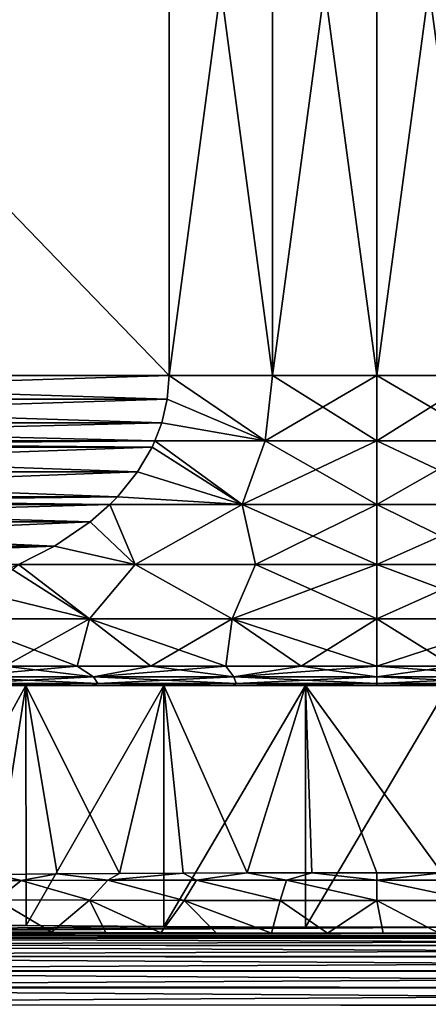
# Model space of a CAD drawing. Header units: metres. Extents: x -109 to 109, y -144 to 54.
# Tile 41 of 150: x -81 to -76, y -1 to 12. Entities that reach past the tile are written whole.
import ezdxf

# ---------------------------------------------------------------- set-up
doc = ezdxf.new("R2010")
doc.units = ezdxf.units.M
doc.layers.add('solid_20062313_XXX', color=7, linetype='CONTINUOUS')

msp = doc.modelspace()

# ---------------------------------------------------------------- linework, layer by layer
at = {"layer": 'solid_20062313_XXX'}
for points in [[(-88.821823, 7, 10.206499), (-79.178177, 17, 15.774263), (-88.821823, 17, 10.206499)], [(-88.821823, 7, 10.206499), (-79.178177, 7, 15.774263), (-79.178177, 17, 15.774263)], [(-79.178177, 7, -15.774263), (-88.821823, 17, -10.206499), (-79.178177, 17, -15.774263)], [(-88.821823, 7, -10.206499), (-88.821823, 17, -10.206499), (-79.178177, 7, -15.774263)], [(-77.843834, 7, 15.943466), (-77.843834, 17, 15.943466), (-79.178177, 17, 15.774263)], [(-77.843834, 7, 15.943466), (-79.178177, 17, 15.774263), (-79.178177, 7, 15.774263)], [(-79.178177, 7, -15.774263), (-79.178177, 17, -15.774263), (-77.843834, 17, -15.943466)], [(-79.178177, 7, -15.774263), (-77.843834, 17, -15.943466), (-77.843834, 7, -15.943466)], [(-76.5, 7, 16), (-76.5, 17, 16), (-77.843834, 17, 15.943466)], [(-76.5, 7, 16), (-77.843834, 17, 15.943466), (-77.843834, 7, 15.943466)], [(-77.843834, 7, -15.943466), (-77.843834, 17, -15.943466), (-76.5, 17, -16)], [(-77.843834, 7, -15.943466), (-76.5, 17, -16), (-76.5, 7, -16)], [(-75.156166, 7, 15.943466), (-76.5, 17, 16), (-76.5, 7, 16)], [(-75.156166, 7, 15.943466), (-75.156166, 17, 15.943466), (-76.5, 17, 16)], [(-75.156166, 17, -15.943466), (-76.5, 7, -16), (-76.5, 17, -16)], [(-75.156166, 7, -15.943466), (-76.5, 7, -16), (-75.156166, 17, -15.943466)], [(-88.798737, 6.695781, 10.219831), (-79.178177, 7, 15.774263), (-88.821823, 7, 10.206499)], [(-88.821823, 7, -10.206499), (-79.178177, 7, -15.774263), (-79.201263, 6.695782, -15.760931)], [(-88.798737, 6.695783, -10.219831), (-88.821823, 7, -10.206499), (-79.201263, 6.695782, -15.760931)], [(-88.798737, 6.695781, 10.219831), (-79.201263, 6.695781, 15.760931), (-79.178177, 7, 15.774263)], [(-79.201263, 6.695781, 15.760931), (-77.938507, 6.155998, 15.863161), (-79.178177, 7, 15.774263)], [(-79.201263, 6.695782, -15.760931), (-79.178177, 7, -15.774263), (-77.938507, 6.155998, -15.863161)], [(-77.938507, 6.155998, 15.863161), (-77.843834, 7, 15.943466), (-79.178177, 7, 15.774263)], [(-79.178177, 7, -15.774263), (-77.843834, 7, -15.943466), (-77.938507, 6.155998, -15.863161)], [(-77.938507, 6.155998, 15.863161), (-76.5, 6.155998, 15.928251), (-77.843834, 7, 15.943466)], [(-76.5, 7, -16), (-76.5, 6.155998, -15.928251), (-77.938507, 6.155998, -15.863161)], [(-77.843834, 7, -15.943466), (-76.5, 7, -16), (-77.938507, 6.155998, -15.863161)], [(-76.5, 6.155998, 15.928251), (-76.5, 7, 16), (-77.843834, 7, 15.943466)], [(-75.061493, 6.155998, 15.863161), (-76.5, 7, 16), (-76.5, 6.155998, 15.928251)], [(-75.156166, 7, 15.943466), (-76.5, 7, 16), (-75.061493, 6.155998, 15.863161)], [(-75.156166, 7, -15.943466), (-76.5, 6.155998, -15.928251), (-76.5, 7, -16)], [(-75.061493, 6.155998, -15.863161), (-76.5, 6.155998, -15.928251), (-75.156166, 7, -15.943466)], [(-88.798737, 6.695783, -10.219831), (-79.201263, 6.695782, -15.760931), (-79.272179, 6.389021, -15.71999)], [(-88.798737, 6.695783, -10.219831), (-79.272179, 6.389021, -15.71999), (-88.727821, 6.389021, -10.260773)], [(-88.798737, 6.695781, 10.219831), (-88.727821, 6.389019, 10.260773), (-79.201263, 6.695781, 15.760931)], [(-88.727821, 6.389019, 10.260773), (-79.272179, 6.389019, 15.719989), (-79.201263, 6.695781, 15.760931)], [(-79.272179, 6.389021, -15.71999), (-79.201263, 6.695782, -15.760931), (-77.938507, 6.155998, -15.863161)], [(-79.201263, 6.695781, 15.760931), (-79.272179, 6.389019, 15.719989), (-77.938507, 6.155998, 15.863161)], [(-88.727821, 6.389021, -10.260773), (-79.272179, 6.389021, -15.71999), (-79.359306, 6.156831, -15.669685)], [(-88.727821, 6.389021, -10.260773), (-79.359306, 6.156831, -15.669685), (-88.640694, 6.156831, -10.311076)], [(-88.727821, 6.389019, 10.260773), (-88.640694, 6.156831, 10.311076), (-79.272179, 6.389019, 15.719989)], [(-88.640694, 6.156831, 10.311076), (-79.359306, 6.156831, 15.669685), (-79.272179, 6.389019, 15.719989)], [(-79.272179, 6.389021, -15.71999), (-77.938507, 6.155998, -15.863161), (-79.359306, 6.156831, -15.669685)], [(-79.272179, 6.389019, 15.719989), (-79.359306, 6.156831, 15.669685), (-77.938507, 6.155998, 15.863161)], [(-88.603722, 6.077285, 10.332423), (-79.359306, 6.156831, 15.669685), (-88.640694, 6.156831, 10.311076)], [(-88.640694, 6.156831, -10.311076), (-79.359306, 6.156831, -15.669685), (-79.396278, 6.077287, -15.648339)], [(-88.603722, 6.077287, -10.332422), (-88.640694, 6.156831, -10.311076), (-79.396278, 6.077287, -15.648339)], [(-88.603722, 6.077285, 10.332423), (-79.396278, 6.077285, 15.648339), (-79.359306, 6.156831, 15.669685)], [(-78.237358, 5.335419, 15.618449), (-79.359306, 6.156831, 15.669685), (-79.396278, 6.077285, 15.648339)], [(-79.396278, 6.077287, -15.648339), (-79.359306, 6.156831, -15.669685), (-78.237358, 5.335419, -15.618449)], [(-78.237358, 5.335419, 15.618449), (-77.938507, 6.155998, 15.863161), (-79.359306, 6.156831, 15.669685)], [(-79.359306, 6.156831, -15.669685), (-77.938507, 6.155998, -15.863161), (-78.237358, 5.335419, -15.618449)], [(-78.237358, 5.335419, 15.618449), (-76.5, 5.335419, 15.714782), (-77.938507, 6.155998, 15.863161)], [(-76.5, 6.155998, -15.928251), (-76.5, 5.335419, -15.714782), (-78.237358, 5.335419, -15.618449)], [(-77.938507, 6.155998, -15.863161), (-76.5, 6.155998, -15.928251), (-78.237358, 5.335419, -15.618449)], [(-76.5, 5.335419, 15.714782), (-76.5, 6.155998, 15.928251), (-77.938507, 6.155998, 15.863161)], [(-74.762642, 5.335419, 15.618449), (-76.5, 6.155998, 15.928251), (-76.5, 5.335419, 15.714782)], [(-75.061493, 6.155998, 15.863161), (-76.5, 6.155998, 15.928251), (-74.762642, 5.335419, 15.618449)], [(-75.061493, 6.155998, -15.863161), (-76.5, 5.335419, -15.714782), (-76.5, 6.155998, -15.928251)], [(-74.762642, 5.335419, -15.618449), (-76.5, 5.335419, -15.714782), (-75.061493, 6.155998, -15.863161)], [(-88.603722, 6.077287, -10.332422), (-79.396278, 6.077287, -15.648339), (-79.582146, 5.759675, -15.541029)], [(-88.417854, 5.759675, -10.439733), (-88.603722, 6.077287, -10.332422), (-79.582146, 5.759675, -15.541029)], [(-88.417854, 5.759673, 10.439734), (-79.396278, 6.077285, 15.648339), (-88.603722, 6.077285, 10.332423)], [(-88.417854, 5.759673, 10.439734), (-79.582146, 5.759673, 15.541028), (-79.396278, 6.077285, 15.648339)], [(-79.582146, 5.759675, -15.541029), (-79.396278, 6.077287, -15.648339), (-78.237358, 5.335419, -15.618449)], [(-79.582146, 5.759673, 15.541028), (-78.237358, 5.335419, 15.618449), (-79.396278, 6.077285, 15.648339)], [(-88.417854, 5.759675, -10.439733), (-79.582146, 5.759675, -15.541029), (-79.842651, 5.436846, -15.390625)], [(-88.417854, 5.759675, -10.439733), (-79.842651, 5.436846, -15.390625), (-88.157349, 5.436846, -10.590137)], [(-88.417854, 5.759673, 10.439734), (-88.157341, 5.436844, 10.590137), (-79.582146, 5.759673, 15.541028)], [(-88.157341, 5.436844, 10.590137), (-79.842659, 5.436844, 15.390624), (-79.582146, 5.759673, 15.541028)], [(-79.582146, 5.759673, 15.541028), (-79.842659, 5.436844, 15.390624), (-78.237358, 5.335419, 15.618449)], [(-79.842651, 5.436846, -15.390625), (-79.582146, 5.759675, -15.541029), (-78.237358, 5.335419, -15.618449)], [(-88.157349, 5.436846, -10.590137), (-79.842651, 5.436846, -15.390625), (-79.941704, 5.336046, -15.333437)], [(-88.157349, 5.436846, -10.590137), (-79.941704, 5.336046, -15.333437), (-88.058296, 5.336046, -10.647325)], [(-88.157341, 5.436844, 10.590137), (-88.058296, 5.336046, 10.647325), (-79.842659, 5.436844, 15.390624)], [(-88.058296, 5.336046, 10.647325), (-79.941704, 5.336046, 15.333437), (-79.842659, 5.436844, 15.390624)], [(-87.805504, 5.113456, 10.793272), (-79.941704, 5.336046, 15.333437), (-88.058296, 5.336046, 10.647325)], [(-88.058296, 5.336046, -10.647325), (-79.941704, 5.336046, -15.333437), (-80.194496, 5.113457, -15.187491)], [(-87.805504, 5.113457, -10.793271), (-88.058296, 5.336046, -10.647325), (-80.194496, 5.113457, -15.187491)], [(-87.805504, 5.113456, 10.793272), (-80.194496, 5.113456, 15.18749), (-79.941704, 5.336046, 15.333437)], [(-79.612411, 4.562708, 15.047212), (-79.941704, 5.336046, 15.333437), (-80.194496, 5.113456, 15.18749)], [(-80.194496, 5.113457, -15.187491), (-79.941704, 5.336046, -15.333437), (-79.612419, 4.562708, -15.047211)], [(-79.842651, 5.436846, -15.390625), (-78.237358, 5.335419, -15.618449), (-79.941704, 5.336046, -15.333437)], [(-79.842659, 5.436844, 15.390624), (-79.941704, 5.336046, 15.333437), (-78.237358, 5.335419, 15.618449)], [(-79.612411, 4.562708, 15.047212), (-78.237358, 5.335419, 15.618449), (-79.941704, 5.336046, 15.333437)], [(-79.941704, 5.336046, -15.333437), (-78.237358, 5.335419, -15.618449), (-79.612419, 4.562708, -15.047211)], [(-78.237358, 5.335419, -15.618449), (-78.064339, 4.562708, -15.285893), (-79.612419, 4.562708, -15.047211)], [(-79.612411, 4.562708, 15.047212), (-78.064339, 4.562708, 15.285893), (-78.237358, 5.335419, 15.618449)], [(-76.5, 4.562708, 15.365731), (-76.5, 5.335419, 15.714782), (-78.237358, 5.335419, 15.618449)], [(-78.064339, 4.562708, 15.285893), (-76.5, 4.562708, 15.365731), (-78.237358, 5.335419, 15.618449)], [(-78.237358, 5.335419, -15.618449), (-76.5, 5.335419, -15.714782), (-78.064339, 4.562708, -15.285893)], [(-76.5, 5.335419, -15.714782), (-76.5, 4.562708, -15.365731), (-78.064339, 4.562708, -15.285893)], [(-74.935661, 4.562708, 15.285893), (-76.5, 5.335419, 15.714782), (-76.5, 4.562708, 15.365731)], [(-74.762642, 5.335419, 15.618449), (-76.5, 5.335419, 15.714782), (-74.935661, 4.562708, 15.285893)], [(-74.762642, 5.335419, -15.618449), (-76.5, 4.562708, -15.365731), (-76.5, 5.335419, -15.714782)], [(-74.762642, 5.335419, -15.618449), (-74.935661, 4.562708, -15.285893), (-76.5, 4.562708, -15.365731)], [(-87.805504, 5.113457, -10.793271), (-80.194496, 5.113457, -15.187491), (-80.652016, 4.80044, -14.92334)], [(-87.347984, 4.80044, -11.057424), (-87.805504, 5.113457, -10.793271), (-80.652016, 4.80044, -14.92334)], [(-87.805504, 5.113456, 10.793272), (-87.347984, 4.800441, 11.057422), (-80.194496, 5.113456, 15.18749)], [(-87.347984, 4.800441, 11.057422), (-80.652016, 4.800442, 14.923341), (-80.194496, 5.113456, 15.18749)], [(-80.652016, 4.80044, -14.92334), (-80.194496, 5.113457, -15.187491), (-79.612419, 4.562708, -15.047211)], [(-80.652016, 4.800442, 14.923341), (-79.612411, 4.562708, 15.047212), (-80.194496, 5.113456, 15.18749)], [(-87.347984, 4.800441, 11.057422), (-86.881622, 4.560717, 11.326675), (-80.652016, 4.800442, 14.923341)], [(-87.347984, 4.80044, -11.057424), (-80.652016, 4.80044, -14.92334), (-81.118378, 4.560716, -14.654087)], [(-86.881622, 4.560717, 11.326675), (-81.118378, 4.560717, 14.654087), (-80.652016, 4.800442, 14.923341)], [(-80.652016, 4.800442, 14.923341), (-81.118378, 4.560717, 14.654087), (-79.612411, 4.562708, 15.047212)], [(-80.652016, 4.80044, -14.92334), (-79.612419, 4.562708, -15.047211), (-81.118378, 4.560716, -14.654087)], [(-81.118378, 4.560716, -14.654087), (-80.203278, 3.860086, -14.423304), (-81.981796, 3.860086, -13.845428)], [(-81.907349, 4.27694, 14.198574), (-80.203278, 3.860086, 14.423304), (-81.222893, 4.515227, 14.593745)], [(-80.203278, 3.860086, 14.423304), (-81.118378, 4.560717, 14.654087), (-81.222893, 4.515227, 14.593745)], [(-80.203278, 3.860086, 14.423304), (-79.612411, 4.562708, 15.047212), (-81.118378, 4.560717, 14.654087)], [(-81.118378, 4.560716, -14.654087), (-79.612419, 4.562708, -15.047211), (-80.203278, 3.860086, -14.423304)], [(-80.203278, 3.860086, 14.423304), (-78.366356, 3.860086, 14.773715), (-79.612411, 4.562708, 15.047212)], [(-79.612419, 4.562708, -15.047211), (-78.366356, 3.860086, -14.773715), (-80.203278, 3.860086, -14.423304)], [(-79.612419, 4.562708, -15.047211), (-78.064339, 4.562708, -15.285893), (-78.366356, 3.860086, -14.773715)], [(-78.366356, 3.860086, 14.773715), (-78.064339, 4.562708, 15.285893), (-79.612411, 4.562708, 15.047212)], [(-78.366356, 3.860086, 14.773715), (-76.5, 3.860086, 14.891136), (-78.064339, 4.562708, 15.285893)], [(-76.5, 4.562708, -15.365731), (-76.5, 3.860086, -14.891136), (-78.366356, 3.860086, -14.773715)], [(-78.064339, 4.562708, -15.285893), (-76.5, 4.562708, -15.365731), (-78.366356, 3.860086, -14.773715)], [(-76.5, 3.860086, 14.891136), (-76.5, 4.562708, 15.365731), (-78.064339, 4.562708, 15.285893)], [(-74.633644, 3.860086, 14.773715), (-76.5, 4.562708, 15.365731), (-76.5, 3.860086, 14.891136)], [(-74.935661, 4.562708, 15.285893), (-76.5, 4.562708, 15.365731), (-74.633644, 3.860086, 14.773715)], [(-74.935661, 4.562708, -15.285893), (-76.5, 3.860086, -14.891136), (-76.5, 4.562708, -15.365731)], [(-74.633644, 3.860086, -14.773715), (-76.5, 3.860086, -14.891136), (-74.935661, 4.562708, -15.285893)], [(-81.907349, 4.27694, 14.198574), (-81.981796, 3.860086, 13.845428), (-80.203278, 3.860086, 14.423304)], [(-80.203278, 3.860086, -14.423304), (-81.291183, 3.25, -13.481105), (-81.981796, 3.860086, -13.845428)], [(-81.981796, 3.860086, 13.845428), (-81.291183, 3.25, 13.481105), (-80.360031, 3.25, 13.77664)], [(-81.981796, 3.860086, 13.845428), (-80.360031, 3.25, 13.77664), (-80.203278, 3.860086, 14.423304)], [(-80.203278, 3.860086, -14.423304), (-80.360031, 3.25, -13.77664), (-81.291183, 3.25, -13.481105)], [(-80.203278, 3.860086, -14.423304), (-79.410881, 3.25, -14.007941), (-80.360031, 3.25, -13.77664)], [(-80.203278, 3.860086, 14.423304), (-80.360031, 3.25, 13.77664), (-79.410881, 3.25, 14.007941)], [(-78.366356, 3.860086, -14.773715), (-79.410881, 3.25, -14.007941), (-80.203278, 3.860086, -14.423304)], [(-80.203278, 3.860086, 14.423304), (-79.410881, 3.25, 14.007941), (-78.448158, 3.25, 14.173931)], [(-80.203278, 3.860086, 14.423304), (-78.448158, 3.25, 14.173931), (-78.366356, 3.860086, 14.773715)], [(-78.366356, 3.860086, -14.773715), (-78.448158, 3.25, -14.173931), (-79.410881, 3.25, -14.007941)], [(-78.366356, 3.860086, -14.773715), (-77.476357, 3.25, -14.273836), (-78.448158, 3.25, -14.173931)], [(-78.366356, 3.860086, 14.773715), (-78.448158, 3.25, 14.173931), (-77.476357, 3.25, 14.273836)], [(-78.366356, 3.860086, 14.773715), (-77.476357, 3.25, 14.273836), (-76.5, 3.25, 14.307189)], [(-78.366356, 3.860086, 14.773715), (-76.5, 3.25, 14.307189), (-76.5, 3.860086, 14.891136)], [(-76.5, 3.860086, -14.891136), (-77.476357, 3.25, -14.273836), (-78.366356, 3.860086, -14.773715)], [(-76.5, 3.860086, -14.891136), (-76.5, 3.25, -14.307189), (-77.476357, 3.25, -14.273836)], [(-75.523643, 3.25, 14.273836), (-76.5, 3.860086, 14.891136), (-76.5, 3.25, 14.307189)], [(-74.633644, 3.860086, -14.773715), (-76.5, 3.25, -14.307189), (-76.5, 3.860086, -14.891136)], [(-74.633644, 3.860086, -14.773715), (-75.523643, 3.25, -14.273836), (-76.5, 3.25, -14.307189)], [(-74.633644, 3.860086, 14.773715), (-76.5, 3.860086, 14.891136), (-75.523643, 3.25, 14.273836)], [(-80.360031, 3.25, -13.77664), (-80.151718, 3.113848, -13.628389), (-81.899338, 3.113848, -13.035151)], [(-81.291183, 3.25, -13.481105), (-80.360031, 3.25, -13.77664), (-81.899338, 3.113848, -13.035151)], [(-81.291183, 3.25, 13.481105), (-81.899338, 3.113848, 13.035151), (-80.151718, 3.113848, 13.628389)], [(-80.360031, 3.25, 13.77664), (-81.291183, 3.25, 13.481105), (-80.151718, 3.113848, 13.628389)], [(-80.360031, 3.25, -13.77664), (-79.410881, 3.25, -14.007941), (-80.151718, 3.113848, -13.628389)], [(-79.410881, 3.25, 14.007941), (-80.360031, 3.25, 13.77664), (-80.151718, 3.113848, 13.628389)], [(-78.448158, 3.25, -14.173931), (-78.341614, 3.113848, -13.988441), (-80.151718, 3.113848, -13.628389)], [(-79.410881, 3.25, -14.007941), (-78.448158, 3.25, -14.173931), (-80.151718, 3.113848, -13.628389)], [(-79.410881, 3.25, 14.007941), (-80.151718, 3.113848, 13.628389), (-78.341614, 3.113848, 13.988441)], [(-78.448158, 3.25, 14.173931), (-79.410881, 3.25, 14.007941), (-78.341614, 3.113848, 13.988441)], [(-78.448158, 3.25, -14.173931), (-77.476357, 3.25, -14.273836), (-78.341614, 3.113848, -13.988441)], [(-77.476357, 3.25, 14.273836), (-78.448158, 3.25, 14.173931), (-78.341614, 3.113848, 13.988441)], [(-77.476357, 3.25, 14.273836), (-78.341614, 3.113848, 13.988441), (-76.5, 3.113848, 14.109146)], [(-76.5, 3.25, -14.307189), (-76.5, 3.113848, -14.109146), (-78.341614, 3.113848, -13.988441)], [(-77.476357, 3.25, -14.273836), (-76.5, 3.25, -14.307189), (-78.341614, 3.113848, -13.988441)], [(-77.476357, 3.25, 14.273836), (-76.5, 3.113848, 14.109146), (-76.5, 3.25, 14.307189)], [(-74.658386, 3.113848, 13.988441), (-76.5, 3.25, 14.307189), (-76.5, 3.113848, 14.109146)], [(-75.523643, 3.25, -14.273836), (-76.5, 3.113848, -14.109146), (-76.5, 3.25, -14.307189)], [(-75.523643, 3.25, -14.273836), (-74.658386, 3.113848, -13.988441), (-76.5, 3.113848, -14.109146)], [(-75.523643, 3.25, 14.273836), (-76.5, 3.25, 14.307189), (-74.658386, 3.113848, 13.988441)], [(-81.899338, 3.113848, -13.035151), (-80.151718, 3.113848, -13.628389), (-81.813217, 3.028822, -12.827241)], [(-81.899338, 3.113848, 13.035151), (-81.813217, 3.028822, 12.827241), (-80.093468, 3.028822, 13.411016)], [(-80.151718, 3.113848, 13.628389), (-81.899338, 3.113848, 13.035151), (-80.093468, 3.028822, 13.411016)], [(-80.151718, 3.113848, -13.628389), (-80.093468, 3.028822, -13.411016), (-81.813217, 3.028822, -12.827241)], [(-80.151718, 3.113848, -13.628389), (-78.341614, 3.113848, -13.988441), (-80.093468, 3.028822, -13.411016)], [(-80.151718, 3.113848, 13.628389), (-80.093468, 3.028822, 13.411016), (-78.312241, 3.028822, 13.765325)], [(-78.341614, 3.113848, 13.988441), (-80.151718, 3.113848, 13.628389), (-78.312241, 3.028822, 13.765325)], [(-78.341614, 3.113848, -13.988441), (-78.312241, 3.028822, -13.765325), (-80.093468, 3.028822, -13.411016)], [(-78.341614, 3.113848, -13.988441), (-76.5, 3.113848, -14.109146), (-78.312241, 3.028822, -13.765325)], [(-78.341614, 3.113848, 13.988441), (-78.312241, 3.028822, 13.765325), (-76.5, 3.028822, 13.884105)], [(-78.341614, 3.113848, 13.988441), (-76.5, 3.028822, 13.884105), (-76.5, 3.113848, 14.109146)], [(-76.5, 3.113848, -14.109146), (-76.5, 3.028822, -13.884105), (-78.312241, 3.028822, -13.765325)], [(-74.658386, 3.113848, -13.988441), (-76.5, 3.028822, -13.884105), (-76.5, 3.113848, -14.109146)], [(-74.658386, 3.113848, -13.988441), (-74.687759, 3.028822, -13.765325), (-76.5, 3.028822, -13.884105)], [(-74.687759, 3.028822, 13.765325), (-76.5, 3.113848, 14.109146), (-76.5, 3.028822, 13.884105)], [(-74.658386, 3.113848, 13.988441), (-76.5, 3.113848, 14.109146), (-74.687759, 3.028822, 13.765325)], [(-81.020737, 3, -12.720554), (-82.70977, -0.075191, -11.987023), (-82.710693, 3, -11.986542)], [(-82.710693, 3, 11.986542), (-81.40905, 0.566625, 12.575818), (-81.020737, 3, 12.720554)], [(-81.020737, 3, -12.720554), (-82.710693, 3, -11.986542), (-81.933167, 3, -12.517466)], [(-82.710693, 3, 11.986542), (-81.020737, 3, 12.720554), (-81.933167, 3, 12.517466)], [(-81.020737, 3, -12.720554), (-81.019943, -0.094406, -12.720842), (-82.70977, -0.075191, -11.987023)], [(-81.813217, 3.028822, -12.827241), (-80.178085, 3, -13.140699), (-81.933167, 3, -12.517466)], [(-81.813217, 3.028822, 12.827241), (-81.933167, 3, 12.517466), (-80.178085, 3, 13.140699)], [(-81.020737, 3, -12.720554), (-81.933167, 3, -12.517466), (-80.178085, 3, -13.140699)], [(-81.020737, 3, 12.720554), (-80.178085, 3, 13.140699), (-81.933167, 3, 12.517466)], [(-81.813217, 3.028822, -12.827241), (-80.093468, 3.028822, -13.411016), (-80.178085, 3, -13.140699)], [(-80.093468, 3.028822, 13.411016), (-81.813217, 3.028822, 12.827241), (-80.178085, 3, 13.140699)], [(-81.020737, 3, 12.720554), (-81.40905, 0.566625, 12.575818), (-80.619667, 0.573214, 12.856063)], [(-79.24675, 3, -13.217599), (-81.019943, -0.094406, -12.720842), (-81.020737, 3, -12.720554)], [(-81.020737, 3, 12.720554), (-80.619667, 0.573214, 12.856063), (-79.81414, 0.578527, 13.086883)], [(-81.020737, 3, 12.720554), (-79.81414, 0.578527, 13.086883), (-79.24675, 3, 13.217599)], [(-79.24675, 3, -13.217599), (-81.020737, 3, -12.720554), (-80.178085, 3, -13.140699)], [(-81.020737, 3, 12.720554), (-79.24675, 3, 13.217599), (-80.178085, 3, 13.140699)], [(-79.24675, 3, -13.217599), (-79.246147, -0.107418, -13.21773), (-81.019943, -0.094406, -12.720842)], [(-80.093468, 3.028822, -13.411016), (-78.353806, 3, -13.519238), (-80.178085, 3, -13.140699)], [(-80.093468, 3.028822, 13.411016), (-80.178085, 3, 13.140699), (-78.353806, 3, 13.519238)], [(-79.24675, 3, -13.217599), (-80.178085, 3, -13.140699), (-78.353806, 3, -13.519238)], [(-79.24675, 3, 13.217599), (-78.353806, 3, 13.519238), (-80.178085, 3, 13.140699)], [(-80.093468, 3.028822, -13.411016), (-78.312241, 3.028822, -13.765325), (-78.353806, 3, -13.519238)], [(-78.312241, 3.028822, 13.765325), (-80.093468, 3.028822, 13.411016), (-78.353806, 3, 13.519238)], [(-79.24675, 3, 13.217599), (-79.81414, 0.578527, 13.086883), (-78.996986, 0.582607, 13.267067)], [(-77.42141, 3, -13.468515), (-79.246147, -0.107418, -13.21773), (-79.24675, 3, -13.217599)], [(-79.24675, 3, 13.217599), (-78.996986, 0.582607, 13.267067), (-78.170418, 0.585495, 13.396257)], [(-79.24675, 3, 13.217599), (-78.170418, 0.585495, 13.396257), (-77.42141, 3, 13.468515)], [(-77.42141, 3, -13.468515), (-79.24675, 3, -13.217599), (-78.353806, 3, -13.519238)], [(-79.24675, 3, 13.217599), (-77.42141, 3, 13.468515), (-78.353806, 3, 13.519238)], [(-77.42141, 3, -13.468515), (-77.421165, -0.113985, -13.468534), (-79.246147, -0.107418, -13.21773)], [(-78.312241, 3.028822, 13.765325), (-78.353806, 3, 13.519238), (-76.5, 3, 13.645751)], [(-76.5, 3.028822, -13.884105), (-76.5, 3, -13.645751), (-78.353806, 3, -13.519238)], [(-78.312241, 3.028822, -13.765325), (-76.5, 3.028822, -13.884105), (-78.353806, 3, -13.519238)], [(-77.42141, 3, 13.468515), (-76.5, 3, 13.645751), (-78.353806, 3, 13.519238)], [(-77.42141, 3, -13.468515), (-78.353806, 3, -13.519238), (-76.5, 3, -13.645751)], [(-76.5, 3.028822, 13.884105), (-78.312241, 3.028822, 13.765325), (-76.5, 3, 13.645751)], [(-77.42141, 3, 13.468515), (-78.170418, 0.585495, 13.396257), (-77.336594, 0.587221, 13.474053)], [(-75.57859, 3, -13.468515), (-77.421165, -0.113985, -13.468534), (-77.42141, 3, -13.468515)], [(-77.42141, 3, 13.468515), (-77.336594, 0.587221, 13.474053), (-76.500053, 0.587796, 13.5)], [(-77.42141, 3, 13.468515), (-76.500053, 0.587796, 13.5), (-75.663498, 0.587221, 13.474059)], [(-77.42141, 3, 13.468515), (-75.663498, 0.587221, 13.474059), (-75.57859, 3, 13.468515)], [(-77.42141, 3, 13.468515), (-75.57859, 3, 13.468515), (-76.5, 3, 13.645751)], [(-75.57859, 3, -13.468515), (-77.42141, 3, -13.468515), (-76.5, 3, -13.645751)], [(-75.57859, 3, -13.468515), (-75.578835, -0.113985, -13.468534), (-77.421165, -0.113985, -13.468534)], [(-76.5, 3.028822, 13.884105), (-76.5, 3, 13.645751), (-74.646194, 3, 13.519238)], [(-74.687759, 3.028822, 13.765325), (-76.5, 3.028822, 13.884105), (-74.646194, 3, 13.519238)], [(-74.687759, 3.028822, -13.765325), (-74.646194, 3, -13.519238), (-76.5, 3, -13.645751)], [(-74.687759, 3.028822, -13.765325), (-76.5, 3, -13.645751), (-76.5, 3.028822, -13.884105)], [(-75.57859, 3, 13.468515), (-74.646194, 3, 13.519238), (-76.5, 3, 13.645751)], [(-75.57859, 3, -13.468515), (-76.5, 3, -13.645751), (-74.646194, 3, -13.519238)], [(-82.171082, 0.486845, 13.372189), (-81.084618, 0.488828, 13.786677), (-81.40905, 0.566625, 12.575818)], [(-81.084618, 0.488828, 13.786677), (-80.619667, 0.573214, 12.856063), (-81.40905, 0.566625, 12.575818)], [(-81.084618, 0.488828, 13.786677), (-79.966545, 0.490219, 14.112596), (-80.619667, 0.573214, 12.856063)], [(-79.966545, 0.490219, 14.112596), (-79.81414, 0.578527, 13.086883), (-80.619667, 0.573214, 12.856063)], [(-79.966545, 0.490219, 14.112596), (-78.996986, 0.582607, 13.267067), (-79.81414, 0.578527, 13.086883)], [(-79.966545, 0.490219, 14.112596), (-78.824486, 0.491135, 14.347307), (-78.996986, 0.582607, 13.267067)], [(-78.824486, 0.491135, 14.347307), (-78.170418, 0.585495, 13.396257), (-78.996986, 0.582607, 13.267067)], [(-78.824486, 0.491135, 14.347307), (-77.66629, 0.491652, 14.488904), (-78.170418, 0.585495, 13.396257)], [(-77.66629, 0.491652, 14.488904), (-77.336594, 0.587221, 13.474053), (-78.170418, 0.585495, 13.396257)], [(-77.66629, 0.491652, 14.488904), (-76.499985, 0.49182, 14.536231), (-77.336594, 0.587221, 13.474053)], [(-76.499985, 0.49182, 14.536231), (-76.500053, 0.587796, 13.5), (-77.336594, 0.587221, 13.474053)], [(-76.499985, 0.49182, 14.536231), (-75.663498, 0.587221, 13.474059), (-76.500053, 0.587796, 13.5)], [(-76.499985, 0.49182, 14.536231), (-75.333687, 0.491652, 14.488901), (-75.663498, 0.587221, 13.474059)], [(-81.396179, 0.238525, 14.748019), (-81.084618, 0.488828, 13.786677), (-82.171082, 0.486845, 13.372189)], [(-81.396179, 0.238525, 14.748019), (-80.201889, 0.234351, 15.094239), (-81.084618, 0.488828, 13.786677)], [(-80.201889, 0.234351, 15.094239), (-79.966545, 0.490219, 14.112596), (-81.084618, 0.488828, 13.786677)], [(-80.201889, 0.234351, 15.094239), (-78.982178, 0.231302, 15.343555), (-79.966545, 0.490219, 14.112596)], [(-78.982178, 0.231302, 15.343555), (-78.824486, 0.491135, 14.347307), (-79.966545, 0.490219, 14.112596)], [(-78.982178, 0.231302, 15.343555), (-77.745384, 0.229444, 15.493954), (-78.824486, 0.491135, 14.347307)], [(-77.745384, 0.229444, 15.493954), (-77.66629, 0.491652, 14.488904), (-78.824486, 0.491135, 14.347307)], [(-77.745384, 0.229444, 15.493954), (-76.499992, 0.228821, 15.544223), (-77.66629, 0.491652, 14.488904)], [(-76.499992, 0.228821, 15.544223), (-76.499985, 0.49182, 14.536231), (-77.66629, 0.491652, 14.488904)], [(-76.499992, 0.228821, 15.544223), (-75.254608, 0.229444, 15.493953), (-76.499985, 0.49182, 14.536231)], [(-75.254608, 0.229444, 15.493953), (-75.333687, 0.491652, 14.488901), (-76.499985, 0.49182, 14.536231)], [(-81.396179, 0.238525, 14.748019), (-81.381668, -0.173869, 15.755408), (-80.690147, -0.17905, 15.953258)], [(-81.396179, 0.238525, 14.748019), (-80.690147, -0.17905, 15.953258), (-80.201889, 0.234351, 15.094239)], [(-80.201889, 0.234351, 15.094239), (-80.690147, -0.17905, 15.953258), (-79.990273, -0.183438, 16.120838)], [(-80.201889, 0.234351, 15.094239), (-79.990273, -0.183438, 16.120838), (-79.284058, -0.187022, 16.257698)], [(-80.201889, 0.234351, 15.094239), (-79.284058, -0.187022, 16.257698), (-78.982178, 0.231302, 15.343555)], [(-78.982178, 0.231302, 15.343555), (-79.284058, -0.187022, 16.257698), (-78.572128, -0.189797, 16.363676)], [(-78.982178, 0.231302, 15.343555), (-78.572128, -0.189797, 16.363676), (-77.856705, -0.191756, 16.438456)], [(-78.982178, 0.231302, 15.343555), (-77.856705, -0.191756, 16.438456), (-77.745384, 0.229444, 15.493954)], [(-77.745384, 0.229444, 15.493954), (-77.856705, -0.191756, 16.438456), (-77.138283, -0.192896, 16.482)], [(-77.745384, 0.229444, 15.493954), (-77.138283, -0.192896, 16.482), (-76.499992, 0.228821, 15.544223)], [(-76.499992, 0.228821, 15.544223), (-77.138283, -0.192896, 16.482), (-76.419167, -0.193214, 16.494152)], [(-76.499992, 0.228821, 15.544223), (-75.700104, -0.192711, 16.474953), (-75.254608, 0.229444, 15.493953)], [(-76.499992, 0.228821, 15.544223), (-76.419167, -0.193214, 16.494152), (-75.700104, -0.192711, 16.474953)], [(-90.558006, -0.211116, -17.177816), (-82.70977, -0.075191, -11.987023), (-81.019943, -0.094406, -12.720842)], [(-90.558006, -0.211116, -17.177816), (-81.019943, -0.094406, -12.720842), (-79.246147, -0.107418, -13.21773)], [(-90.558006, -0.211116, -17.177816), (-75.578835, -0.113985, -13.468534), (-73.753853, -0.107418, -13.21773)], [(-56.578026, -0.230179, -17.905802), (-90.558006, -0.211116, -17.177816), (-73.753853, -0.107418, -13.21773)], [(-90.558006, -0.211116, -17.177816), (-79.246147, -0.107418, -13.21773), (-77.421165, -0.113985, -13.468534)], [(-90.558006, -0.211116, -17.177816), (-77.421165, -0.113985, -13.468534), (-75.578835, -0.113985, -13.468534)], [(-56.587521, -0.358419, -18.345676), (-90.567596, -0.341932, -17.621952), (-90.562958, -0.24729, -17.407856)], [(-56.582935, -0.265825, -18.134037), (-90.562958, -0.24729, -17.407856), (-90.558006, -0.211116, -17.177816)], [(-56.582935, -0.265825, -18.134037), (-56.587521, -0.358419, -18.345676), (-90.562958, -0.24729, -17.407856)], [(-56.582935, -0.265825, -18.134037), (-90.558006, -0.211116, -17.177816), (-56.578026, -0.230179, -17.905802)], [(-90.534508, -0.250192, 17.509396), (-90.539032, -0.341987, 17.718319), (-56.585075, -0.268443, 18.234015)], [(-90.534508, -0.250192, 17.509396), (-56.580166, -0.232797, 18.005779), (-90.529533, -0.213752, 17.27845)], [(-90.534508, -0.250192, 17.509396), (-56.585075, -0.268443, 18.234015), (-56.580166, -0.232797, 18.005779)], [(-90.529533, -0.213752, 17.27845), (-80.690147, -0.17905, 15.953258), (-81.381668, -0.173869, 15.755408)], [(-90.529533, -0.213752, 17.27845), (-79.990273, -0.183438, 16.120838), (-80.690147, -0.17905, 15.953258)], [(-90.529533, -0.213752, 17.27845), (-79.284058, -0.187022, 16.257698), (-79.990273, -0.183438, 16.120838)], [(-90.529533, -0.213752, 17.27845), (-78.572128, -0.189797, 16.363676), (-79.284058, -0.187022, 16.257698)], [(-90.529533, -0.213752, 17.27845), (-77.856705, -0.191756, 16.438456), (-78.572128, -0.189797, 16.363676)], [(-90.529533, -0.213752, 17.27845), (-56.580166, -0.232797, 18.005779), (-77.856705, -0.191756, 16.438456)], [(-56.580166, -0.232797, 18.005779), (-77.138283, -0.192896, 16.482), (-77.856705, -0.191756, 16.438456)], [(-56.580166, -0.232797, 18.005779), (-76.419167, -0.193214, 16.494152), (-77.138283, -0.192896, 16.482)], [(-56.580166, -0.232797, 18.005779), (-75.700104, -0.192711, 16.474953), (-76.419167, -0.193214, 16.494152)], [(-56.59148, -0.501858, -18.526772), (-90.571465, -0.482788, -17.79878), (-90.567596, -0.341932, -17.621952)], [(-56.587521, -0.358419, -18.345676), (-56.59148, -0.501858, -18.526772), (-90.567596, -0.341932, -17.621952)], [(-90.539139, -0.345054, 17.723383), (-90.542992, -0.485426, 17.899416), (-56.589661, -0.361037, 18.445654)], [(-90.542992, -0.485426, 17.899416), (-56.593624, -0.504476, 18.626749), (-56.589661, -0.361037, 18.445654)], [(-90.539032, -0.341987, 17.718319), (-90.539139, -0.345054, 17.723383), (-56.589661, -0.361037, 18.445654)], [(-90.539032, -0.341987, 17.718319), (-56.589661, -0.361037, 18.445654), (-56.585075, -0.268443, 18.234015)], [(-56.594555, -0.686688, -18.665388), (-90.574539, -0.66762, -17.937401), (-90.571587, -0.48861, -17.804399)], [(-56.59148, -0.501858, -18.526772), (-90.571587, -0.48861, -17.804399), (-90.571465, -0.482788, -17.79878)], [(-56.59148, -0.501858, -18.526772), (-56.594555, -0.686688, -18.665388), (-90.571587, -0.48861, -17.804399)], [(-90.543129, -0.491912, 17.90567), (-90.546066, -0.670257, 18.038034), (-56.593624, -0.504476, 18.626749)], [(-90.546066, -0.670257, 18.038034), (-56.596695, -0.689306, 18.765364), (-56.593624, -0.504476, 18.626749)], [(-90.542992, -0.485426, 17.899416), (-90.543129, -0.491912, 17.90567), (-56.593624, -0.504476, 18.626749)], [(-56.596539, -0.900728, -18.752386), (-90.576523, -0.881662, -18.024401), (-90.574661, -0.677398, -17.94285)], [(-56.594555, -0.686688, -18.665388), (-90.574661, -0.677398, -17.94285), (-90.574539, -0.66762, -17.937401)], [(-56.594555, -0.686688, -18.665388), (-56.596539, -0.900728, -18.752386), (-90.574661, -0.677398, -17.94285)], [(-90.546196, -0.680831, 18.043921), (-90.54805, -0.884299, 18.125034), (-56.596695, -0.689306, 18.765364)], [(-90.54805, -0.884299, 18.125034), (-56.598679, -0.903346, 18.852364), (-56.596695, -0.689306, 18.765364)], [(-90.546066, -0.670257, 18.038034), (-90.546196, -0.680831, 18.043921), (-56.596695, -0.689306, 18.765364)], [(-56.596539, -0.900728, -18.752386), (-90.576607, -0.895519, -18.027931), (-90.576523, -0.881662, -18.024401)], [(-90.54805, -0.884299, 18.125034), (-90.548141, -0.899025, 18.128778), (-56.598679, -0.903346, 18.852364)], [(-90.576607, -0.895519, -18.027931), (-56.597301, -1.129871, -18.782036), (-90.577286, -1.110808, -18.054052)], [(-56.596539, -0.900728, -18.752386), (-56.597301, -1.129871, -18.782036), (-90.576607, -0.895519, -18.027931)], [(-90.548141, -0.899025, 18.128778), (-90.548813, -1.113443, 18.154684), (-56.598679, -0.903346, 18.852364)], [(-56.598679, -0.903346, 18.852364), (-90.548813, -1.113443, 18.154684), (-56.599442, -1.132489, 18.882013)]]:
    msp.add_3dface(points, dxfattribs=at)

doc.saveas('drawing.dxf')
